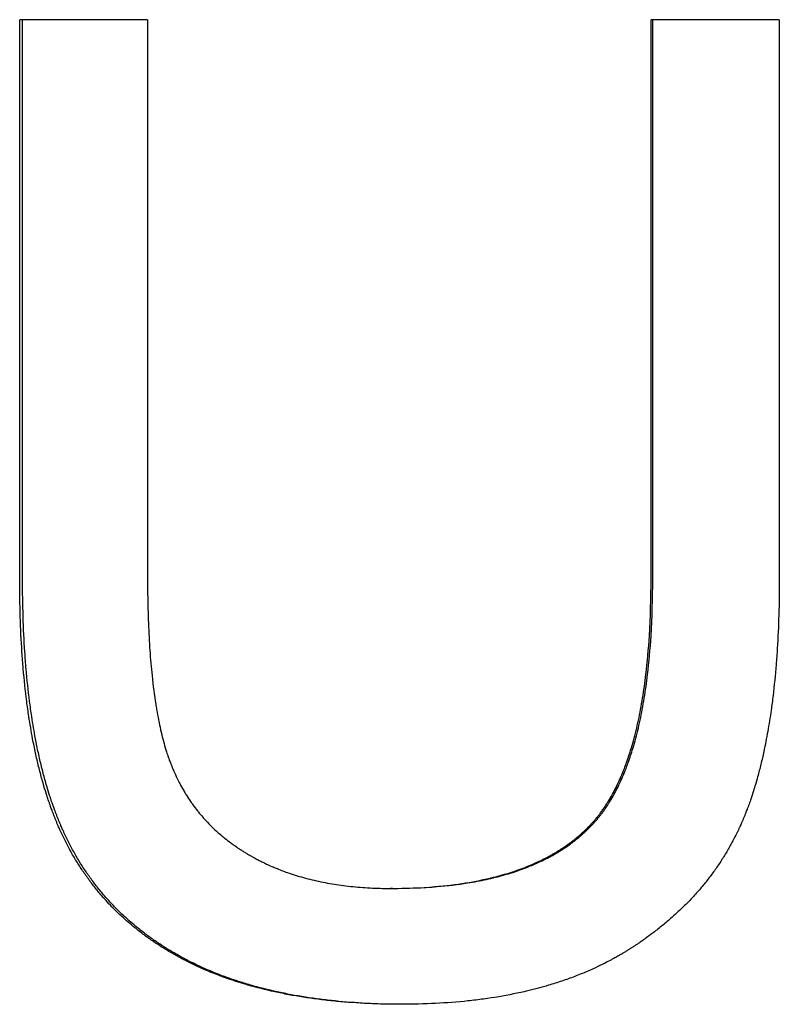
# Model space of a CAD drawing. Extents: x -5.8 to 5.8, y 0 to 11.8.
# Tile 5 of 9: x -0.486 to -0.235, y 7.054 to 7.379. Entities that reach past the tile are written whole.
import ezdxf

# ---------------------------------------------------------------- set-up
doc = ezdxf.new("R2010")
doc.units = 0
doc.header["$MEASUREMENT"] = 0
doc.layers.get('0').update_dxf_attribs({"linetype": 'CONTINUOUS'})

msp = doc.modelspace()

# ---------------------------------------------------------------- linework, layer by layer
for p, q in [((-0.44347, 7.37937), (-0.48573, 7.37937)), ((-0.48573, 7.19449), (-0.48573, 7.37937)), ((-0.44347, 7.37937), (-0.44347, 7.19473)), ((-0.27706, 7.19473), (-0.27706, 7.37937)), ((-0.23467, 7.37937), (-0.27706, 7.37937)), ((-0.23467, 7.37937), (-0.23467, 7.19449)), ((-0.36252, 7.09229), (-0.36323, 7.09229))]:
    msp.add_line(p, q)
for points in [[(-0.48478, 7.19449), (-0.48478, 7.25611), (-0.48478, 7.31774), (-0.48478, 7.37937)], [(-0.27652, 7.19473), (-0.27652, 7.25628), (-0.27652, 7.31782), (-0.27652, 7.37937)]]:
    msp.add_open_spline(points, degree=3)
for points, knots in [([(-0.35958, 7.054), (-0.36331, 7.054), (-0.36696, 7.05408), (-0.37052, 7.05424), (-0.37408, 7.0544), (-0.37756, 7.05465), (-0.38095, 7.05497), (-0.38265, 7.05513), (-0.38432, 7.05531), (-0.38598, 7.05551), (-0.38928, 7.05592), (-0.39251, 7.0564), (-0.39565, 7.05696), (-0.39722, 7.05725), (-0.39876, 7.05755), (-0.40029, 7.05787), (-0.40335, 7.05852), (-0.40632, 7.05924), (-0.4092, 7.06005), (-0.41065, 7.06045), (-0.41207, 7.06088), (-0.41347, 7.06132), (-0.41557, 7.06199), (-0.41762, 7.0627), (-0.41963, 7.06345), (-0.4213, 7.06408), (-0.42294, 7.06475), (-0.42455, 7.06544), (-0.42487, 7.06558), (-0.42519, 7.06572), (-0.4255, 7.06586), (-0.42646, 7.06628), (-0.4274, 7.06672), (-0.42834, 7.06716), (-0.4288, 7.06739), (-0.42927, 7.06761), (-0.42973, 7.06784), (-0.43019, 7.06807), (-0.43064, 7.0683), (-0.4311, 7.06854), (-0.43155, 7.06877), (-0.432, 7.06901), (-0.43245, 7.06925), (-0.4329, 7.06949), (-0.43334, 7.06973), (-0.43379, 7.06998), (-0.43393, 7.07006), (-0.43408, 7.07014), (-0.43423, 7.07022), (-0.43467, 7.07047), (-0.4351, 7.07072), (-0.43554, 7.07097), (-0.43583, 7.07114), (-0.43612, 7.07131), (-0.4364, 7.07148), (-0.43698, 7.07182), (-0.43754, 7.07216), (-0.43811, 7.07251), (-0.43839, 7.07269), (-0.43867, 7.07287), (-0.43895, 7.07304), (-0.43978, 7.07357), (-0.44061, 7.07412), (-0.44142, 7.07467), (-0.44196, 7.07504), (-0.4425, 7.07541), (-0.44303, 7.07578), (-0.44409, 7.07654), (-0.44513, 7.07731), (-0.44615, 7.0781), (-0.44666, 7.0785), (-0.44716, 7.0789), (-0.44766, 7.0793), (-0.44916, 7.08051), (-0.4506, 7.08177), (-0.452, 7.08306), (-0.45294, 7.08392), (-0.45385, 7.0848), (-0.45474, 7.0857), (-0.45607, 7.08705), (-0.45736, 7.08844), (-0.4586, 7.08987), (-0.45902, 7.09034), (-0.45942, 7.09083), (-0.45983, 7.09131), (-0.46063, 7.09228), (-0.46141, 7.09327), (-0.46218, 7.09428), (-0.46256, 7.09478), (-0.46293, 7.09529), (-0.4633, 7.0958), (-0.46404, 7.09683), (-0.46476, 7.09787), (-0.46546, 7.09893), (-0.46581, 7.09946), (-0.46615, 7.1), (-0.46649, 7.10054), (-0.46717, 7.10162), (-0.46783, 7.10272), (-0.46846, 7.10383), (-0.46878, 7.10439), (-0.46909, 7.10495), (-0.46939, 7.10552), (-0.46985, 7.10637), (-0.4703, 7.10723), (-0.47074, 7.1081), (-0.47088, 7.10839), (-0.47103, 7.10869), (-0.47117, 7.10898), (-0.47145, 7.10956), (-0.47173, 7.11015), (-0.47201, 7.11075), (-0.47215, 7.11104), (-0.47228, 7.11134), (-0.47242, 7.11164), (-0.47262, 7.11209), (-0.47282, 7.11254), (-0.47301, 7.113), (-0.47308, 7.11315), (-0.47314, 7.1133), (-0.47321, 7.11345), (-0.47334, 7.11376), (-0.47346, 7.11406), (-0.47359, 7.11437), (-0.47365, 7.11452), (-0.47372, 7.11467), (-0.47378, 7.11483), (-0.4739, 7.11513), (-0.47403, 7.11544), (-0.47415, 7.11576), (-0.47421, 7.11591), (-0.47428, 7.11607), (-0.47434, 7.11622), (-0.47446, 7.11654), (-0.47458, 7.11685), (-0.4747, 7.11717), (-0.47476, 7.11733), (-0.47482, 7.11749), (-0.47488, 7.11764), (-0.47506, 7.11812), (-0.47524, 7.1186), (-0.47541, 7.11909), (-0.47553, 7.11941), (-0.47565, 7.11974), (-0.47576, 7.12006), (-0.47599, 7.12072), (-0.47621, 7.12138), (-0.47644, 7.12205), (-0.47655, 7.12238), (-0.47666, 7.12272), (-0.47676, 7.12305), (-0.47709, 7.12407), (-0.47741, 7.12509), (-0.47772, 7.12614), (-0.47792, 7.12683), (-0.47812, 7.12754), (-0.47832, 7.12825), (-0.47872, 7.12966), (-0.4791, 7.13111), (-0.47946, 7.13259), (-0.47964, 7.13332), (-0.47982, 7.13407), (-0.47999, 7.13482), (-0.48034, 7.13632), (-0.48067, 7.13785), (-0.48099, 7.13941), (-0.48115, 7.14019), (-0.4813, 7.14098), (-0.48145, 7.14177), (-0.4819, 7.14415), (-0.48232, 7.14659), (-0.4827, 7.14909), (-0.48295, 7.15076), (-0.48319, 7.15246), (-0.48341, 7.15418), (-0.48385, 7.15763), (-0.48423, 7.16119), (-0.48455, 7.16487), (-0.4847, 7.1667), (-0.48485, 7.16856), (-0.48497, 7.17046), (-0.48523, 7.17424), (-0.48542, 7.17813), (-0.48554, 7.18214), (-0.48567, 7.18614), (-0.48573, 7.19026), (-0.48573, 7.19449)], [0, 0, 0, 0, 0.125, 0.125, 0.125, 0.25, 0.25, 0.25, 0.3125, 0.3125, 0.3125, 0.4375, 0.4375, 0.4375, 0.5, 0.5, 0.5, 0.625, 0.625, 0.625, 0.6875, 0.6875, 0.6875, 0.78125, 0.78125, 0.78125, 0.859375, 0.859375, 0.859375, 0.875, 0.875, 0.875, 0.921875, 0.921875, 0.921875, 0.945312, 0.945312, 0.945312, 0.96875, 0.96875, 0.96875, 0.992188, 0.992188, 0.992188, 1.015625, 1.015625, 1.015625, 1.023438, 1.023438, 1.023438, 1.046875, 1.046875, 1.046875, 1.0625, 1.0625, 1.0625, 1.09375, 1.09375, 1.09375, 1.109375, 1.109375, 1.109375, 1.15625, 1.15625, 1.15625, 1.1875, 1.1875, 1.1875, 1.25, 1.25, 1.25, 1.28125, 1.28125, 1.28125, 1.375, 1.375, 1.375, 1.4375, 1.4375, 1.4375, 1.53125, 1.53125, 1.53125, 1.5625, 1.5625, 1.5625, 1.625, 1.625, 1.625, 1.65625, 1.65625, 1.65625, 1.71875, 1.71875, 1.71875, 1.75, 1.75, 1.75, 1.8125, 1.8125, 1.8125, 1.84375, 1.84375, 1.84375, 1.890625, 1.890625, 1.890625, 1.90625, 1.90625, 1.90625, 1.9375, 1.9375, 1.9375, 1.953125, 1.953125, 1.953125, 1.976562, 1.976562, 1.976562, 1.984375, 1.984375, 1.984375, 2, 2, 2, 2.007812, 2.007812, 2.007812, 2.023438, 2.023438, 2.023438, 2.03125, 2.03125, 2.03125, 2.046875, 2.046875, 2.046875, 2.054688, 2.054688, 2.054688, 2.078125, 2.078125, 2.078125, 2.09375, 2.09375, 2.09375, 2.125, 2.125, 2.125, 2.140625, 2.140625, 2.140625, 2.1875, 2.1875, 2.1875, 2.21875, 2.21875, 2.21875, 2.28125, 2.28125, 2.28125, 2.3125, 2.3125, 2.3125, 2.375, 2.375, 2.375, 2.40625, 2.40625, 2.40625, 2.5, 2.5, 2.5, 2.5625, 2.5625, 2.5625, 2.6875, 2.6875, 2.6875, 2.75, 2.75, 2.75, 2.875, 2.875, 2.875, 3, 3, 3, 3]), ([(-0.35924, 7.054), (-0.36284, 7.05401), (-0.36636, 7.05409), (-0.3698, 7.05424), (-0.37335, 7.0544), (-0.37682, 7.05465), (-0.38021, 7.05497), (-0.3819, 7.05513), (-0.38357, 7.05531), (-0.38522, 7.05551), (-0.38852, 7.05592), (-0.39174, 7.0564), (-0.39487, 7.05696), (-0.39644, 7.05725), (-0.39799, 7.05755), (-0.39951, 7.05787), (-0.40256, 7.05852), (-0.40552, 7.05924), (-0.4084, 7.06005), (-0.40984, 7.06045), (-0.41126, 7.06088), (-0.41266, 7.06132), (-0.41476, 7.06199), (-0.41681, 7.0627), (-0.41881, 7.06345), (-0.41948, 7.06371), (-0.42014, 7.06396), (-0.4208, 7.06422), (-0.42178, 7.06462), (-0.42275, 7.06502), (-0.42372, 7.06544), (-0.42404, 7.06558), (-0.42436, 7.06572), (-0.42467, 7.06586), (-0.42531, 7.06614), (-0.42594, 7.06643), (-0.42657, 7.06672), (-0.42688, 7.06687), (-0.42719, 7.06701), (-0.4275, 7.06716), (-0.42796, 7.06739), (-0.42843, 7.06761), (-0.42889, 7.06784), (-0.42904, 7.06792), (-0.42919, 7.06799), (-0.42934, 7.06807), (-0.42965, 7.06822), (-0.42995, 7.06838), (-0.43025, 7.06854), (-0.4304, 7.06861), (-0.43056, 7.06869), (-0.43071, 7.06877), (-0.43101, 7.06893), (-0.43131, 7.06909), (-0.4316, 7.06925), (-0.43175, 7.06933), (-0.4319, 7.06941), (-0.43205, 7.06949), (-0.43235, 7.06965), (-0.43264, 7.06981), (-0.43294, 7.06998), (-0.43308, 7.07006), (-0.43323, 7.07014), (-0.43338, 7.07022), (-0.43382, 7.07047), (-0.43425, 7.07072), (-0.43469, 7.07097), (-0.43498, 7.07114), (-0.43526, 7.07131), (-0.43555, 7.07148), (-0.43612, 7.07182), (-0.43669, 7.07216), (-0.43725, 7.07251), (-0.43753, 7.07269), (-0.43781, 7.07287), (-0.43809, 7.07304), (-0.43892, 7.07357), (-0.43975, 7.07412), (-0.44056, 7.07467), (-0.4411, 7.07504), (-0.44163, 7.07541), (-0.44216, 7.07578), (-0.44322, 7.07654), (-0.44426, 7.07731), (-0.44528, 7.0781), (-0.44578, 7.0785), (-0.44629, 7.0789), (-0.44679, 7.0793), (-0.44828, 7.08051), (-0.44972, 7.08177), (-0.45112, 7.08306), (-0.45205, 7.08392), (-0.45296, 7.0848), (-0.45385, 7.0857), (-0.45518, 7.08705), (-0.45647, 7.08844), (-0.45771, 7.08987), (-0.45812, 7.09034), (-0.45853, 7.09083), (-0.45893, 7.09131), (-0.45973, 7.09228), (-0.46051, 7.09327), (-0.46127, 7.09428), (-0.46165, 7.09478), (-0.46203, 7.09529), (-0.4624, 7.0958), (-0.46314, 7.09683), (-0.46386, 7.09787), (-0.46455, 7.09893), (-0.4649, 7.09946), (-0.46524, 7.1), (-0.46558, 7.10054), (-0.46626, 7.10162), (-0.46691, 7.10272), (-0.46754, 7.10383), (-0.46786, 7.10439), (-0.46817, 7.10495), (-0.46848, 7.10552), (-0.46894, 7.10637), (-0.46938, 7.10723), (-0.46982, 7.1081), (-0.46996, 7.10839), (-0.47011, 7.10869), (-0.47025, 7.10898), (-0.47053, 7.10956), (-0.47081, 7.11015), (-0.47109, 7.11075), (-0.47122, 7.11104), (-0.47136, 7.11134), (-0.47149, 7.11164), (-0.47169, 7.11209), (-0.47189, 7.11254), (-0.47209, 7.113), (-0.47215, 7.11315), (-0.47222, 7.1133), (-0.47228, 7.11345), (-0.47241, 7.11376), (-0.47254, 7.11406), (-0.47266, 7.11437), (-0.47273, 7.11452), (-0.47279, 7.11467), (-0.47285, 7.11483), (-0.47298, 7.11513), (-0.4731, 7.11544), (-0.47323, 7.11576), (-0.47329, 7.11591), (-0.47335, 7.11607), (-0.47341, 7.11622), (-0.47353, 7.11654), (-0.47365, 7.11685), (-0.47377, 7.11717), (-0.47383, 7.11733), (-0.47389, 7.11749), (-0.47395, 7.11764), (-0.47413, 7.11812), (-0.47431, 7.1186), (-0.47448, 7.11909), (-0.4746, 7.11941), (-0.47472, 7.11974), (-0.47483, 7.12006), (-0.47506, 7.12072), (-0.47528, 7.12138), (-0.4755, 7.12205), (-0.47562, 7.12238), (-0.47572, 7.12272), (-0.47583, 7.12305), (-0.47616, 7.12407), (-0.47648, 7.12509), (-0.47678, 7.12614), (-0.47699, 7.12683), (-0.47719, 7.12754), (-0.47739, 7.12825), (-0.47778, 7.12966), (-0.47816, 7.13111), (-0.47852, 7.13259), (-0.4787, 7.13332), (-0.47888, 7.13407), (-0.47906, 7.13482), (-0.4794, 7.13632), (-0.47973, 7.13785), (-0.48005, 7.13941), (-0.48021, 7.14019), (-0.48036, 7.14098), (-0.48051, 7.14177), (-0.48096, 7.14415), (-0.48137, 7.14659), (-0.48175, 7.14909), (-0.48201, 7.15076), (-0.48224, 7.15246), (-0.48246, 7.15418), (-0.4829, 7.15763), (-0.48328, 7.16119), (-0.4836, 7.16487), (-0.48376, 7.1667), (-0.4839, 7.16856), (-0.48402, 7.17046), (-0.48428, 7.17424), (-0.48447, 7.17813), (-0.48459, 7.18214), (-0.48472, 7.18614), (-0.48478, 7.19026), (-0.48478, 7.19449)], [0.004004, 0.004004, 0.004004, 0.004004, 0.125, 0.125, 0.125, 0.25, 0.25, 0.25, 0.3125, 0.3125, 0.3125, 0.4375, 0.4375, 0.4375, 0.5, 0.5, 0.5, 0.625, 0.625, 0.625, 0.6875, 0.6875, 0.6875, 0.78125, 0.78125, 0.78125, 0.8125, 0.8125, 0.8125, 0.859375, 0.859375, 0.859375, 0.875, 0.875, 0.875, 0.90625, 0.90625, 0.90625, 0.921875, 0.921875, 0.921875, 0.945312, 0.945312, 0.945312, 0.953125, 0.953125, 0.953125, 0.96875, 0.96875, 0.96875, 0.976562, 0.976562, 0.976562, 0.992188, 0.992188, 0.992188, 1, 1, 1, 1.015625, 1.015625, 1.015625, 1.023438, 1.023438, 1.023438, 1.046875, 1.046875, 1.046875, 1.0625, 1.0625, 1.0625, 1.09375, 1.09375, 1.09375, 1.109375, 1.109375, 1.109375, 1.15625, 1.15625, 1.15625, 1.1875, 1.1875, 1.1875, 1.25, 1.25, 1.25, 1.28125, 1.28125, 1.28125, 1.375, 1.375, 1.375, 1.4375, 1.4375, 1.4375, 1.53125, 1.53125, 1.53125, 1.5625, 1.5625, 1.5625, 1.625, 1.625, 1.625, 1.65625, 1.65625, 1.65625, 1.71875, 1.71875, 1.71875, 1.75, 1.75, 1.75, 1.8125, 1.8125, 1.8125, 1.84375, 1.84375, 1.84375, 1.890625, 1.890625, 1.890625, 1.90625, 1.90625, 1.90625, 1.9375, 1.9375, 1.9375, 1.953125, 1.953125, 1.953125, 1.976562, 1.976562, 1.976562, 1.984375, 1.984375, 1.984375, 2, 2, 2, 2.007812, 2.007812, 2.007812, 2.023438, 2.023438, 2.023438, 2.03125, 2.03125, 2.03125, 2.046875, 2.046875, 2.046875, 2.054688, 2.054688, 2.054688, 2.078125, 2.078125, 2.078125, 2.09375, 2.09375, 2.09375, 2.125, 2.125, 2.125, 2.140625, 2.140625, 2.140625, 2.1875, 2.1875, 2.1875, 2.21875, 2.21875, 2.21875, 2.28125, 2.28125, 2.28125, 2.3125, 2.3125, 2.3125, 2.375, 2.375, 2.375, 2.40625, 2.40625, 2.40625, 2.5, 2.5, 2.5, 2.5625, 2.5625, 2.5625, 2.6875, 2.6875, 2.6875, 2.75, 2.75, 2.75, 2.875, 2.875, 2.875, 3, 3, 3, 3]), ([(-0.44347, 7.19473), (-0.44347, 7.19128), (-0.44343, 7.18793), (-0.44335, 7.18471), (-0.44327, 7.18148), (-0.44315, 7.17836), (-0.44299, 7.17536), (-0.44291, 7.17386), (-0.44282, 7.17238), (-0.44272, 7.17094), (-0.44252, 7.16805), (-0.44228, 7.16527), (-0.442, 7.16261), (-0.44165, 7.15928), (-0.44124, 7.15612), (-0.44077, 7.15315), (-0.44067, 7.15255), (-0.44058, 7.15196), (-0.44048, 7.15138), (-0.44028, 7.15022), (-0.44007, 7.14909), (-0.43985, 7.14798), (-0.43974, 7.14743), (-0.43963, 7.14688), (-0.43951, 7.14634), (-0.43928, 7.14526), (-0.43904, 7.14422), (-0.4388, 7.14319), (-0.43867, 7.14268), (-0.43854, 7.14218), (-0.43841, 7.14168), (-0.43816, 7.14069), (-0.43789, 7.13973), (-0.43761, 7.13879), (-0.43747, 7.13832), (-0.43733, 7.13786), (-0.43718, 7.13741), (-0.437, 7.13684), (-0.43682, 7.13628), (-0.43663, 7.13574), (-0.43651, 7.13541), (-0.4364, 7.13509), (-0.43628, 7.13477), (-0.43613, 7.13434), (-0.43597, 7.13392), (-0.43581, 7.13351), (-0.43573, 7.13331), (-0.43565, 7.1331), (-0.43557, 7.1329), (-0.43545, 7.13259), (-0.43532, 7.13229), (-0.4352, 7.13198), (-0.43516, 7.13188), (-0.43511, 7.13178), (-0.43507, 7.13168), (-0.43499, 7.13148), (-0.4349, 7.13128), (-0.43481, 7.13108), (-0.43477, 7.13098), (-0.43473, 7.13088), (-0.43468, 7.13078), (-0.43455, 7.13048), (-0.43442, 7.13018), (-0.43428, 7.12989), (-0.43419, 7.12969), (-0.4341, 7.12949), (-0.434, 7.1293), (-0.43373, 7.12871), (-0.43344, 7.12813), (-0.43315, 7.12756), (-0.43295, 7.12718), (-0.43275, 7.1268), (-0.43255, 7.12642), (-0.43214, 7.12567), (-0.43172, 7.12493), (-0.43129, 7.1242), (-0.43107, 7.12383), (-0.43085, 7.12347), (-0.43062, 7.12311), (-0.43017, 7.1224), (-0.42971, 7.12169), (-0.42923, 7.121), (-0.42899, 7.12065), (-0.42875, 7.12031), (-0.4285, 7.11996), (-0.42801, 7.11928), (-0.4275, 7.11861), (-0.42697, 7.11795), (-0.42671, 7.11762), (-0.42645, 7.1173), (-0.42618, 7.11697), (-0.42537, 7.116), (-0.42453, 7.11506), (-0.42366, 7.11414), (-0.42308, 7.11353), (-0.42249, 7.11293), (-0.42188, 7.11234), (-0.42096, 7.11146), (-0.42001, 7.1106), (-0.41903, 7.10978), (-0.4187, 7.1095), (-0.41837, 7.10923), (-0.41804, 7.10895), (-0.41737, 7.10841), (-0.41669, 7.10788), (-0.41599, 7.10737), (-0.41564, 7.10711), (-0.41529, 7.10685), (-0.41493, 7.1066), (-0.4144, 7.10622), (-0.41386, 7.10585), (-0.41331, 7.10548), (-0.41312, 7.10536), (-0.41294, 7.10524), (-0.41275, 7.10512), (-0.41238, 7.10488), (-0.41201, 7.10464), (-0.41163, 7.1044), (-0.41144, 7.10428), (-0.41125, 7.10417), (-0.41106, 7.10405), (-0.41077, 7.10388), (-0.41049, 7.1037), (-0.4102, 7.10353), (-0.4101, 7.10348), (-0.41, 7.10342), (-0.4099, 7.10336), (-0.40971, 7.10325), (-0.40951, 7.10314), (-0.40932, 7.10302), (-0.40922, 7.10297), (-0.40912, 7.10291), (-0.40902, 7.10286), (-0.40873, 7.10269), (-0.40843, 7.10253), (-0.40813, 7.10236), (-0.40793, 7.10226), (-0.40773, 7.10215), (-0.40753, 7.10204), (-0.40713, 7.10183), (-0.40673, 7.10162), (-0.40632, 7.10141), (-0.40612, 7.10131), (-0.40592, 7.10121), (-0.40571, 7.10111), (-0.4053, 7.1009), (-0.40489, 7.10071), (-0.40448, 7.10051), (-0.40427, 7.10041), (-0.40406, 7.10031), (-0.40385, 7.10022), (-0.40323, 7.09993), (-0.4026, 7.09965), (-0.40196, 7.09938), (-0.40153, 7.0992), (-0.4011, 7.09902), (-0.40067, 7.09884), (-0.39938, 7.09832), (-0.39806, 7.09783), (-0.39672, 7.09737), (-0.39583, 7.09706), (-0.39492, 7.09676), (-0.39401, 7.09649), (-0.39217, 7.09593), (-0.3903, 7.09542), (-0.38838, 7.09498), (-0.38742, 7.09475), (-0.38645, 7.09454), (-0.38546, 7.09435), (-0.3835, 7.09396), (-0.38149, 7.09362), (-0.37944, 7.09334), (-0.37841, 7.0932), (-0.37738, 7.09308), (-0.37633, 7.09296), (-0.37423, 7.09274), (-0.37209, 7.09257), (-0.36991, 7.09246), (-0.36773, 7.09235), (-0.3655, 7.09229), (-0.36323, 7.09229)], [0, 0, 0, 0, 0.125, 0.125, 0.125, 0.25, 0.25, 0.25, 0.3125, 0.3125, 0.3125, 0.4375, 0.4375, 0.4375, 0.59375, 0.59375, 0.59375, 0.625, 0.625, 0.625, 0.6875, 0.6875, 0.6875, 0.71875, 0.71875, 0.71875, 0.78125, 0.78125, 0.78125, 0.8125, 0.8125, 0.8125, 0.875, 0.875, 0.875, 0.90625, 0.90625, 0.90625, 0.945312, 0.945312, 0.945312, 0.96875, 0.96875, 0.96875, 1, 1, 1, 1.015625, 1.015625, 1.015625, 1.039062, 1.039062, 1.039062, 1.046875, 1.046875, 1.046875, 1.0625, 1.0625, 1.0625, 1.070312, 1.070312, 1.070312, 1.09375, 1.09375, 1.09375, 1.109375, 1.109375, 1.109375, 1.15625, 1.15625, 1.15625, 1.1875, 1.1875, 1.1875, 1.25, 1.25, 1.25, 1.28125, 1.28125, 1.28125, 1.34375, 1.34375, 1.34375, 1.375, 1.375, 1.375, 1.4375, 1.4375, 1.4375, 1.46875, 1.46875, 1.46875, 1.5625, 1.5625, 1.5625, 1.625, 1.625, 1.625, 1.71875, 1.71875, 1.71875, 1.75, 1.75, 1.75, 1.8125, 1.8125, 1.8125, 1.84375, 1.84375, 1.84375, 1.890625, 1.890625, 1.890625, 1.90625, 1.90625, 1.90625, 1.9375, 1.9375, 1.9375, 1.953125, 1.953125, 1.953125, 1.976562, 1.976562, 1.976562, 1.984375, 1.984375, 1.984375, 2, 2, 2, 2.007812, 2.007812, 2.007812, 2.03125, 2.03125, 2.03125, 2.046875, 2.046875, 2.046875, 2.078125, 2.078125, 2.078125, 2.09375, 2.09375, 2.09375, 2.125, 2.125, 2.125, 2.140625, 2.140625, 2.140625, 2.1875, 2.1875, 2.1875, 2.21875, 2.21875, 2.21875, 2.3125, 2.3125, 2.3125, 2.375, 2.375, 2.375, 2.5, 2.5, 2.5, 2.5625, 2.5625, 2.5625, 2.6875, 2.6875, 2.6875, 2.75, 2.75, 2.75, 2.875, 2.875, 2.875, 3, 3, 3, 3]), ([(-0.36323, 7.09229), (-0.35807, 7.09229), (-0.35315, 7.09249), (-0.34848, 7.09288), (-0.34498, 7.09318), (-0.34161, 7.09358), (-0.33839, 7.0941), (-0.33516, 7.09461), (-0.33207, 7.09524), (-0.32912, 7.09598), (-0.32814, 7.09622), (-0.32717, 7.09648), (-0.32622, 7.09675), (-0.32432, 7.09729), (-0.32248, 7.09788), (-0.32069, 7.09852), (-0.3198, 7.09884), (-0.31893, 7.09917), (-0.31807, 7.09951), (-0.31678, 7.10003), (-0.31553, 7.10057), (-0.31431, 7.10114), (-0.3139, 7.10133), (-0.3135, 7.10153), (-0.3131, 7.10172), (-0.3123, 7.10212), (-0.31152, 7.10252), (-0.31075, 7.10294), (-0.31037, 7.10315), (-0.30999, 7.10336), (-0.30961, 7.10358), (-0.30848, 7.10422), (-0.30739, 7.10489), (-0.30633, 7.10559), (-0.30563, 7.10606), (-0.30494, 7.10654), (-0.30426, 7.10703), (-0.30392, 7.10727), (-0.30359, 7.10752), (-0.30326, 7.10777), (-0.30277, 7.10815), (-0.30228, 7.10854), (-0.3018, 7.10893), (-0.30133, 7.10932), (-0.30086, 7.10972), (-0.3004, 7.11012), (-0.30025, 7.11026), (-0.30009, 7.11039), (-0.29994, 7.11053), (-0.29949, 7.11094), (-0.29904, 7.11136), (-0.29861, 7.11178), (-0.29853, 7.11185), (-0.29846, 7.11192), (-0.29839, 7.11199), (-0.29803, 7.11235), (-0.29767, 7.11271), (-0.29732, 7.11307), (-0.29725, 7.11315), (-0.29718, 7.11322), (-0.29711, 7.11329), (-0.29691, 7.11351), (-0.2967, 7.11373), (-0.2965, 7.11396), (-0.29636, 7.11411), (-0.29622, 7.11426), (-0.29609, 7.11441), (-0.29602, 7.11449), (-0.29595, 7.11457), (-0.29589, 7.11464), (-0.29575, 7.1148), (-0.29562, 7.11495), (-0.29549, 7.11511), (-0.29542, 7.11519), (-0.29535, 7.11527), (-0.29529, 7.11535), (-0.29515, 7.11551), (-0.29502, 7.11567), (-0.29489, 7.11583), (-0.29483, 7.11591), (-0.29476, 7.11599), (-0.2947, 7.11607), (-0.2945, 7.11632), (-0.29431, 7.11656), (-0.29412, 7.11681), (-0.29399, 7.11698), (-0.29386, 7.11715), (-0.29374, 7.11732), (-0.29348, 7.11766), (-0.29323, 7.118), (-0.29299, 7.11835), (-0.29286, 7.11853), (-0.29274, 7.11871), (-0.29262, 7.11888), (-0.29225, 7.11942), (-0.29189, 7.11997), (-0.29154, 7.12053), (-0.2913, 7.1209), (-0.29107, 7.12128), (-0.29084, 7.12166), (-0.29038, 7.12243), (-0.28994, 7.12322), (-0.2895, 7.12404), (-0.28928, 7.12444), (-0.28907, 7.12486), (-0.28885, 7.12527), (-0.28843, 7.12611), (-0.28801, 7.12697), (-0.28761, 7.12785), (-0.28741, 7.12829), (-0.28721, 7.12874), (-0.28702, 7.12919), (-0.28663, 7.13009), (-0.28625, 7.13102), (-0.28588, 7.13197), (-0.2857, 7.13244), (-0.28552, 7.13292), (-0.28534, 7.13341), (-0.2848, 7.13486), (-0.2843, 7.13637), (-0.28381, 7.13793), (-0.28349, 7.13897), (-0.28318, 7.14003), (-0.28288, 7.14111), (-0.28229, 7.14328), (-0.28173, 7.14553), (-0.28123, 7.14788), (-0.28098, 7.14905), (-0.28074, 7.15025), (-0.28051, 7.15146), (-0.28005, 7.1539), (-0.27963, 7.15643), (-0.27926, 7.15904), (-0.27908, 7.16035), (-0.27891, 7.16168), (-0.27875, 7.16303), (-0.27827, 7.16709), (-0.27789, 7.17135), (-0.27761, 7.17581), (-0.27724, 7.18176), (-0.27706, 7.18807), (-0.27706, 7.19473)], [0, 0, 0, 0, 0.166667, 0.166667, 0.166667, 0.291667, 0.291667, 0.291667, 0.416667, 0.416667, 0.416667, 0.458333, 0.458333, 0.458333, 0.541667, 0.541667, 0.541667, 0.583333, 0.583333, 0.583333, 0.645833, 0.645833, 0.645833, 0.666667, 0.666667, 0.666667, 0.708333, 0.708333, 0.708333, 0.729167, 0.729167, 0.729167, 0.791667, 0.791667, 0.791667, 0.833333, 0.833333, 0.833333, 0.854167, 0.854167, 0.854167, 0.885417, 0.885417, 0.885417, 0.916667, 0.916667, 0.916667, 0.927083, 0.927083, 0.927083, 0.958333, 0.958333, 0.958333, 0.963542, 0.963542, 0.963542, 0.989583, 0.989583, 0.989583, 0.994792, 0.994792, 0.994792, 1.010417, 1.010417, 1.010417, 1.020833, 1.020833, 1.020833, 1.026042, 1.026042, 1.026042, 1.036458, 1.036458, 1.036458, 1.041667, 1.041667, 1.041667, 1.052083, 1.052083, 1.052083, 1.057292, 1.057292, 1.057292, 1.072917, 1.072917, 1.072917, 1.083333, 1.083333, 1.083333, 1.104167, 1.104167, 1.104167, 1.114583, 1.114583, 1.114583, 1.145833, 1.145833, 1.145833, 1.166667, 1.166667, 1.166667, 1.208333, 1.208333, 1.208333, 1.229167, 1.229167, 1.229167, 1.270833, 1.270833, 1.270833, 1.291667, 1.291667, 1.291667, 1.333333, 1.333333, 1.333333, 1.354167, 1.354167, 1.354167, 1.416667, 1.416667, 1.416667, 1.458333, 1.458333, 1.458333, 1.541667, 1.541667, 1.541667, 1.583333, 1.583333, 1.583333, 1.666667, 1.666667, 1.666667, 1.708333, 1.708333, 1.708333, 1.833333, 1.833333, 1.833333, 2, 2, 2, 2]), ([(-0.36252, 7.09229), (-0.35737, 7.09229), (-0.35246, 7.09249), (-0.3478, 7.09288), (-0.3443, 7.09318), (-0.34095, 7.09358), (-0.33773, 7.0941), (-0.33665, 7.09427), (-0.33559, 7.09445), (-0.33455, 7.09465), (-0.33247, 7.09504), (-0.33044, 7.09549), (-0.32848, 7.09598), (-0.3275, 7.09622), (-0.32654, 7.09648), (-0.32558, 7.09675), (-0.32368, 7.09729), (-0.32185, 7.09788), (-0.32007, 7.09852), (-0.31918, 7.09884), (-0.31831, 7.09917), (-0.31745, 7.09951), (-0.31616, 7.10003), (-0.31491, 7.10057), (-0.31369, 7.10114), (-0.31329, 7.10133), (-0.31288, 7.10153), (-0.31249, 7.10172), (-0.31169, 7.10212), (-0.31091, 7.10252), (-0.31014, 7.10294), (-0.30976, 7.10315), (-0.30938, 7.10336), (-0.30901, 7.10358), (-0.30826, 7.104), (-0.30752, 7.10445), (-0.3068, 7.1049), (-0.30644, 7.10513), (-0.30609, 7.10536), (-0.30573, 7.10559), (-0.30503, 7.10606), (-0.30434, 7.10654), (-0.30367, 7.10703), (-0.30333, 7.10727), (-0.303, 7.10752), (-0.30267, 7.10777), (-0.30218, 7.10815), (-0.30169, 7.10854), (-0.30121, 7.10893), (-0.30106, 7.10906), (-0.3009, 7.10919), (-0.30074, 7.10932), (-0.30043, 7.10959), (-0.30012, 7.10985), (-0.29981, 7.11012), (-0.29966, 7.11026), (-0.29951, 7.11039), (-0.29936, 7.11053), (-0.29913, 7.11074), (-0.29891, 7.11094), (-0.29868, 7.11115), (-0.29846, 7.11136), (-0.29824, 7.11157), (-0.29802, 7.11178), (-0.29795, 7.11185), (-0.29788, 7.11192), (-0.29781, 7.11199), (-0.29766, 7.11214), (-0.29752, 7.11228), (-0.29738, 7.11242), (-0.2973, 7.11249), (-0.29723, 7.11257), (-0.29716, 7.11264), (-0.29702, 7.11278), (-0.29688, 7.11293), (-0.29674, 7.11307), (-0.29667, 7.11315), (-0.2966, 7.11322), (-0.29653, 7.11329), (-0.29639, 7.11344), (-0.29626, 7.11359), (-0.29612, 7.11373), (-0.29605, 7.11381), (-0.29598, 7.11388), (-0.29592, 7.11396), (-0.29578, 7.11411), (-0.29564, 7.11426), (-0.29551, 7.11441), (-0.29544, 7.11449), (-0.29538, 7.11457), (-0.29531, 7.11464), (-0.29517, 7.1148), (-0.29504, 7.11495), (-0.29491, 7.11511), (-0.29484, 7.11519), (-0.29478, 7.11527), (-0.29471, 7.11535), (-0.29458, 7.11551), (-0.29445, 7.11567), (-0.29432, 7.11583), (-0.29425, 7.11591), (-0.29419, 7.11599), (-0.29412, 7.11607), (-0.29393, 7.11632), (-0.29373, 7.11656), (-0.29354, 7.11681), (-0.29342, 7.11698), (-0.29329, 7.11715), (-0.29316, 7.11732), (-0.29291, 7.11766), (-0.29266, 7.118), (-0.29241, 7.11835), (-0.29229, 7.11853), (-0.29217, 7.11871), (-0.29205, 7.11888), (-0.29168, 7.11942), (-0.29132, 7.11997), (-0.29097, 7.12053), (-0.29074, 7.1209), (-0.2905, 7.12128), (-0.29027, 7.12166), (-0.28982, 7.12243), (-0.28937, 7.12322), (-0.28893, 7.12404), (-0.28872, 7.12444), (-0.2885, 7.12486), (-0.28829, 7.12527), (-0.28786, 7.12611), (-0.28745, 7.12697), (-0.28705, 7.12785), (-0.28685, 7.12829), (-0.28665, 7.12874), (-0.28646, 7.12919), (-0.28607, 7.13009), (-0.28569, 7.13102), (-0.28532, 7.13197), (-0.28514, 7.13244), (-0.28496, 7.13292), (-0.28478, 7.13341), (-0.28425, 7.13486), (-0.28374, 7.13637), (-0.28326, 7.13793), (-0.28294, 7.13897), (-0.28263, 7.14003), (-0.28233, 7.14111), (-0.28173, 7.14328), (-0.28118, 7.14553), (-0.28068, 7.14788), (-0.28043, 7.14905), (-0.28019, 7.15025), (-0.27996, 7.15146), (-0.2795, 7.1539), (-0.27909, 7.15643), (-0.27872, 7.15904), (-0.27854, 7.16035), (-0.27836, 7.16168), (-0.2782, 7.16303), (-0.27772, 7.16709), (-0.27734, 7.17135), (-0.27707, 7.17581), (-0.2767, 7.18176), (-0.27652, 7.18807), (-0.27652, 7.19473)], [0, 0, 0, 0, 0.166667, 0.166667, 0.166667, 0.291667, 0.291667, 0.291667, 0.333333, 0.333333, 0.333333, 0.416667, 0.416667, 0.416667, 0.458333, 0.458333, 0.458333, 0.541667, 0.541667, 0.541667, 0.583333, 0.583333, 0.583333, 0.645833, 0.645833, 0.645833, 0.666667, 0.666667, 0.666667, 0.708333, 0.708333, 0.708333, 0.729167, 0.729167, 0.729167, 0.770833, 0.770833, 0.770833, 0.791667, 0.791667, 0.791667, 0.833333, 0.833333, 0.833333, 0.854167, 0.854167, 0.854167, 0.885417, 0.885417, 0.885417, 0.895833, 0.895833, 0.895833, 0.916667, 0.916667, 0.916667, 0.927083, 0.927083, 0.927083, 0.942708, 0.942708, 0.942708, 0.958333, 0.958333, 0.958333, 0.963542, 0.963542, 0.963542, 0.973958, 0.973958, 0.973958, 0.979167, 0.979167, 0.979167, 0.989583, 0.989583, 0.989583, 0.994792, 0.994792, 0.994792, 1.005208, 1.005208, 1.005208, 1.010417, 1.010417, 1.010417, 1.020833, 1.020833, 1.020833, 1.026042, 1.026042, 1.026042, 1.036458, 1.036458, 1.036458, 1.041667, 1.041667, 1.041667, 1.052083, 1.052083, 1.052083, 1.057292, 1.057292, 1.057292, 1.072917, 1.072917, 1.072917, 1.083333, 1.083333, 1.083333, 1.104167, 1.104167, 1.104167, 1.114583, 1.114583, 1.114583, 1.145833, 1.145833, 1.145833, 1.166667, 1.166667, 1.166667, 1.208333, 1.208333, 1.208333, 1.229167, 1.229167, 1.229167, 1.270833, 1.270833, 1.270833, 1.291667, 1.291667, 1.291667, 1.333333, 1.333333, 1.333333, 1.354167, 1.354167, 1.354167, 1.416667, 1.416667, 1.416667, 1.458333, 1.458333, 1.458333, 1.541667, 1.541667, 1.541667, 1.583333, 1.583333, 1.583333, 1.666667, 1.666667, 1.666667, 1.708333, 1.708333, 1.708333, 1.833333, 1.833333, 1.833333, 2, 2, 2, 2]), ([(-0.23467, 7.19449), (-0.23467, 7.19046), (-0.23473, 7.18654), (-0.23484, 7.18273), (-0.23496, 7.17891), (-0.23513, 7.1752), (-0.23535, 7.17159), (-0.23546, 7.16979), (-0.23559, 7.16801), (-0.23573, 7.16626), (-0.23601, 7.16275), (-0.23635, 7.15936), (-0.23675, 7.15606), (-0.23695, 7.15441), (-0.23716, 7.15279), (-0.23738, 7.1512), (-0.23772, 7.1488), (-0.23809, 7.14647), (-0.2385, 7.14419), (-0.2389, 7.14192), (-0.23933, 7.1397), (-0.2398, 7.13754), (-0.23995, 7.13682), (-0.24011, 7.13611), (-0.24027, 7.1354), (-0.2406, 7.13399), (-0.24094, 7.1326), (-0.24129, 7.13124), (-0.24147, 7.13056), (-0.24165, 7.12988), (-0.24183, 7.12922), (-0.24211, 7.12821), (-0.24239, 7.12723), (-0.24268, 7.12626), (-0.24278, 7.12593), (-0.24288, 7.12561), (-0.24297, 7.12529), (-0.24327, 7.12433), (-0.24358, 7.12338), (-0.24389, 7.12245), (-0.24404, 7.12198), (-0.2442, 7.12152), (-0.24436, 7.12106), (-0.24458, 7.12044), (-0.24479, 7.11984), (-0.24501, 7.11924), (-0.24512, 7.11894), (-0.24523, 7.11864), (-0.24535, 7.11835), (-0.24551, 7.1179), (-0.24568, 7.11746), (-0.24586, 7.11702), (-0.24592, 7.11687), (-0.24597, 7.11673), (-0.24603, 7.11658), (-0.24615, 7.11629), (-0.24627, 7.116), (-0.24639, 7.11571), (-0.24645, 7.11556), (-0.24651, 7.11542), (-0.24657, 7.11527), (-0.24669, 7.11498), (-0.24682, 7.1147), (-0.24694, 7.11441), (-0.247, 7.11426), (-0.24706, 7.11412), (-0.24713, 7.11398), (-0.24732, 7.11355), (-0.24751, 7.11312), (-0.2477, 7.11269), (-0.24783, 7.11241), (-0.24797, 7.11212), (-0.2481, 7.11184), (-0.2485, 7.11099), (-0.24891, 7.11015), (-0.24933, 7.10932), (-0.24962, 7.10876), (-0.24991, 7.10821), (-0.2502, 7.10766), (-0.25079, 7.10656), (-0.2514, 7.10548), (-0.25204, 7.10441), (-0.25236, 7.10388), (-0.25268, 7.10335), (-0.25301, 7.10282), (-0.25367, 7.10176), (-0.25435, 7.10072), (-0.25506, 7.09969), (-0.25541, 7.09918), (-0.25577, 7.09867), (-0.25613, 7.09816), (-0.25686, 7.09714), (-0.25761, 7.09614), (-0.25838, 7.09515), (-0.25877, 7.09466), (-0.25916, 7.09417), (-0.25956, 7.09368), (-0.26036, 7.09271), (-0.26118, 7.09175), (-0.26202, 7.0908), (-0.26244, 7.09033), (-0.26287, 7.08986), (-0.2633, 7.08939), (-0.26416, 7.08846), (-0.26505, 7.08754), (-0.26596, 7.08663), (-0.26642, 7.08618), (-0.26688, 7.08573), (-0.26735, 7.08529), (-0.26828, 7.08439), (-0.26924, 7.08351), (-0.27022, 7.08265), (-0.27071, 7.08222), (-0.27121, 7.08179), (-0.27171, 7.08136), (-0.27271, 7.08051), (-0.27374, 7.07967), (-0.27479, 7.07885), (-0.27531, 7.07844), (-0.27584, 7.07803), (-0.27638, 7.07763), (-0.27718, 7.07702), (-0.278, 7.07642), (-0.27883, 7.07583), (-0.27911, 7.07563), (-0.27939, 7.07543), (-0.27967, 7.07524), (-0.28008, 7.07494), (-0.28051, 7.07465), (-0.28093, 7.07436), (-0.28108, 7.07426), (-0.28122, 7.07417), (-0.28136, 7.07407), (-0.28165, 7.07388), (-0.28193, 7.07369), (-0.28222, 7.0735), (-0.28236, 7.0734), (-0.28251, 7.07331), (-0.28265, 7.07321), (-0.28294, 7.07302), (-0.28323, 7.07283), (-0.28353, 7.07265), (-0.28367, 7.07255), (-0.28382, 7.07246), (-0.28397, 7.07236), (-0.28426, 7.07218), (-0.28456, 7.07199), (-0.28485, 7.07181), (-0.285, 7.07171), (-0.28515, 7.07162), (-0.2853, 7.07153), (-0.2856, 7.07134), (-0.2859, 7.07116), (-0.2862, 7.07098), (-0.28635, 7.07089), (-0.2865, 7.0708), (-0.28665, 7.07071), (-0.28695, 7.07053), (-0.28726, 7.07035), (-0.28756, 7.07018), (-0.28772, 7.07009), (-0.28787, 7.07), (-0.28802, 7.06991), (-0.28848, 7.06965), (-0.28895, 7.06939), (-0.28941, 7.06913), (-0.28972, 7.06896), (-0.29004, 7.06879), (-0.29035, 7.06862), (-0.29098, 7.06829), (-0.29161, 7.06796), (-0.29225, 7.06763), (-0.29257, 7.06747), (-0.29289, 7.06731), (-0.29322, 7.06715), (-0.29419, 7.06667), (-0.29517, 7.06621), (-0.29616, 7.06575), (-0.29682, 7.06545), (-0.29749, 7.06516), (-0.29817, 7.06487), (-0.29952, 7.06429), (-0.30089, 7.06373), (-0.30228, 7.0632), (-0.30298, 7.06293), (-0.30369, 7.06267), (-0.30439, 7.06242), (-0.30581, 7.06191), (-0.30725, 7.06142), (-0.30872, 7.06096), (-0.30945, 7.06072), (-0.31019, 7.0605), (-0.31093, 7.06028), (-0.31316, 7.05962), (-0.31545, 7.05901), (-0.31778, 7.05845), (-0.31934, 7.05808), (-0.32092, 7.05773), (-0.32252, 7.05741), (-0.32573, 7.05676), (-0.32903, 7.0562), (-0.33242, 7.05574), (-0.33411, 7.05551), (-0.33583, 7.0553), (-0.33757, 7.05511), (-0.34106, 7.05474), (-0.34463, 7.05446), (-0.3483, 7.05428), (-0.35197, 7.05409), (-0.35573, 7.054), (-0.35958, 7.054)], [0, 0, 0, 0, 0.125, 0.125, 0.125, 0.25, 0.25, 0.25, 0.3125, 0.3125, 0.3125, 0.4375, 0.4375, 0.4375, 0.5, 0.5, 0.5, 0.59375, 0.59375, 0.59375, 0.6875, 0.6875, 0.6875, 0.71875, 0.71875, 0.71875, 0.78125, 0.78125, 0.78125, 0.8125, 0.8125, 0.8125, 0.859375, 0.859375, 0.859375, 0.875, 0.875, 0.875, 0.921875, 0.921875, 0.921875, 0.945312, 0.945312, 0.945312, 0.976562, 0.976562, 0.976562, 0.992188, 0.992188, 0.992188, 1.015625, 1.015625, 1.015625, 1.023438, 1.023438, 1.023438, 1.039062, 1.039062, 1.039062, 1.046875, 1.046875, 1.046875, 1.0625, 1.0625, 1.0625, 1.070312, 1.070312, 1.070312, 1.09375, 1.09375, 1.09375, 1.109375, 1.109375, 1.109375, 1.15625, 1.15625, 1.15625, 1.1875, 1.1875, 1.1875, 1.25, 1.25, 1.25, 1.28125, 1.28125, 1.28125, 1.34375, 1.34375, 1.34375, 1.375, 1.375, 1.375, 1.4375, 1.4375, 1.4375, 1.46875, 1.46875, 1.46875, 1.53125, 1.53125, 1.53125, 1.5625, 1.5625, 1.5625, 1.625, 1.625, 1.625, 1.65625, 1.65625, 1.65625, 1.71875, 1.71875, 1.71875, 1.75, 1.75, 1.75, 1.8125, 1.8125, 1.8125, 1.84375, 1.84375, 1.84375, 1.890625, 1.890625, 1.890625, 1.90625, 1.90625, 1.90625, 1.929688, 1.929688, 1.929688, 1.9375, 1.9375, 1.9375, 1.953125, 1.953125, 1.953125, 1.960938, 1.960938, 1.960938, 1.976562, 1.976562, 1.976562, 1.984375, 1.984375, 1.984375, 2, 2, 2, 2.007812, 2.007812, 2.007812, 2.023438, 2.023438, 2.023438, 2.03125, 2.03125, 2.03125, 2.046875, 2.046875, 2.046875, 2.054688, 2.054688, 2.054688, 2.078125, 2.078125, 2.078125, 2.09375, 2.09375, 2.09375, 2.125, 2.125, 2.125, 2.140625, 2.140625, 2.140625, 2.1875, 2.1875, 2.1875, 2.21875, 2.21875, 2.21875, 2.28125, 2.28125, 2.28125, 2.3125, 2.3125, 2.3125, 2.375, 2.375, 2.375, 2.40625, 2.40625, 2.40625, 2.5, 2.5, 2.5, 2.5625, 2.5625, 2.5625, 2.6875, 2.6875, 2.6875, 2.75, 2.75, 2.75, 2.875, 2.875, 2.875, 3, 3, 3, 3])]:
    msp.add_open_spline(points, degree=3, knots=knots)

doc.saveas('drawing.dxf')
